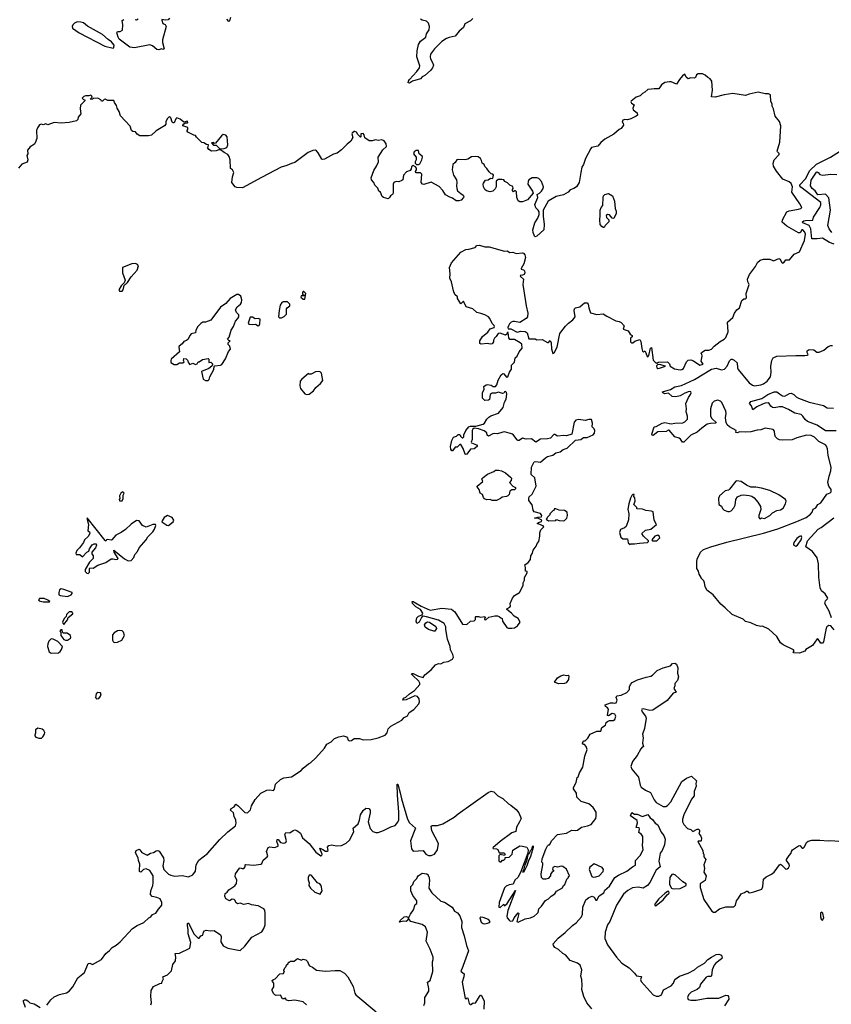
# Model space of a CAD drawing. Extents: x 1966327 to 2147849, y 395140 to 552178.
# Tile 127 of 256: x 2023722 to 2032782, y 451509 to 462501. Entities that reach past the tile are written whole.
import ezdxf

# ---------------------------------------------------------------- set-up
doc = ezdxf.new("R2010")
doc.units = 0

msp = doc.modelspace()

# ---------------------------------------------------------------- linework, layer by layer
at = {"layer": '0CON20XD'}
for points in [[(2024765, 462184), (2024775, 462190), (2024776, 462215), (2024746, 462255), (2024709, 462279), (2024645, 462336), (2024480, 462430), (2024433, 462465), (2024405, 462474), (2024365, 462476), (2024335, 462463), (2024315, 462445), (2024308, 462425), (2024312, 462405), (2024385, 462354), (2024673, 462205), (2024765, 462184)], [(2025393, 462517), (2025380, 462500), (2025346, 462496), (2025310, 462505), (2025308, 462495), (2025319, 462459), (2025347, 462447), (2025359, 462425), (2025318, 462275), (2025318, 462248), (2025336, 462175), (2025322, 462168), (2025305, 462174), (2025275, 462164), (2025255, 462168), (2025205, 462208), (2025175, 462220), (2025005, 462187), (2024950, 462195), (2024834, 462285), (2024821, 462305), (2024809, 462345), (2024807, 462355), (2024815, 462370), (2024845, 462368), (2024869, 462385), (2024873, 462445), (2024867, 462493), (2024885, 462502)], [(2025010, 462505), (2025025, 462498), (2025045, 462510)], [(2026074, 462525), (2026065, 462490), (2026055, 462482), (2026035, 462508)], [(2028780, 462515), (2028753, 462487), (2028690, 462455), (2028676, 462415), (2028628, 462372), (2028585, 462316), (2028515, 462303), (2028485, 462291), (2028435, 462256), (2028352, 462175), (2028309, 462115), (2028304, 462085), (2028309, 462065), (2028332, 462025), (2028341, 461995), (2028331, 461965), (2028306, 461935), (2028245, 461879), (2028216, 461864), (2028195, 461842), (2028106, 461814), (2028075, 461791), (2028060, 461795), (2028062, 461815), (2028074, 461835), (2028157, 461923), (2028186, 461965), (2028189, 461985), (2028155, 462085), (2028159, 462155), (2028174, 462225), (2028198, 462262), (2028256, 462305), (2028262, 462345), (2028292, 462388), (2028298, 462425), (2028285, 462461), (2028265, 462483), (2028214, 462494), (2028196, 462506)], [(2032225, 459796), (2032235, 459784), (2032254, 459795), (2032275, 459821), (2032315, 459821), (2032368, 459882), (2032425, 459908), (2032481, 460035), (2032492, 460105), (2032485, 460129), (2032465, 460155), (2032454, 460155), (2032435, 460121), (2032415, 460122), (2032285, 460195), (2032232, 460242), (2032235, 460265), (2032287, 460355), (2032313, 460367), (2032417, 460385), (2032443, 460395), (2032451, 460405), (2032431, 460445), (2032340, 460575), (2032347, 460635), (2032335, 460672), (2032312, 460692), (2032242, 460722), (2032170, 460810), (2032136, 460865), (2032131, 460895), (2032143, 460937), (2032199, 460995), (2032198, 461008), (2032180, 461025), (2032178, 461035), (2032206, 461134), (2032217, 461315), (2032204, 461364), (2032154, 461424), (2032138, 461505), (2032122, 461535), (2032122, 461562), (2032108, 461588), (2032103, 461663), (2032080, 461675), (2032045, 461675), (2031965, 461691), (2031865, 461670), (2031825, 461654), (2031684, 461676), (2031585, 461664), (2031485, 461637), (2031445, 461640), (2031457, 461715), (2031449, 461815), (2031430, 461840), (2031404, 461854), (2031375, 461883), (2031345, 461897), (2031295, 461898), (2031277, 461885), (2031267, 461855), (2031255, 461848), (2031215, 461852), (2031185, 461842), (2031161, 461861), (2031145, 461892), (2031120, 461875), (2031086, 461835), (2031055, 461782), (2030995, 461806), (2030975, 461809), (2030925, 461799), (2030885, 461773), (2030855, 461728), (2030805, 461731), (2030774, 461724), (2030735, 461723), (2030699, 461691), (2030673, 461677), (2030648, 461652), (2030605, 461636), (2030547, 461593), (2030544, 461584), (2030551, 461571), (2030582, 461552), (2030567, 461513), (2030569, 461495), (2030613, 461463), (2030617, 461435), (2030605, 461424), (2030545, 461396), (2030505, 461384), (2030476, 461386), (2030455, 461379), (2030446, 461356), (2030458, 461345), (2030462, 461325), (2030435, 461287), (2030414, 461276), (2030355, 461223), (2030254, 461166), (2030210, 461130), (2030175, 461090), (2030106, 461074), (2030096, 461064), (2030037, 460953), (2030014, 460885), (2029998, 460855), (2029984, 460794), (2029967, 460685), (2029936, 460635), (2029907, 460615), (2029865, 460600), (2029843, 460575), (2029792, 460545), (2029712, 460528), (2029622, 460475), (2029566, 460375), (2029564, 460306), (2029578, 460215), (2029572, 460155), (2029495, 460084), (2029475, 460078), (2029468, 460085), (2029453, 460125), (2029451, 460155), (2029471, 460235), (2029507, 460285), (2029520, 460325), (2029520, 460355), (2029510, 460375), (2029482, 460402), (2029471, 460439), (2029506, 460515), (2029499, 460551), (2029525, 460564), (2029548, 460585), (2029567, 460615), (2029569, 460635), (2029547, 460695), (2029517, 460727), (2029495, 460736), (2029442, 460735), (2029405, 460712), (2029397, 460695), (2029396, 460666), (2029446, 460585), (2029452, 460565), (2029389, 460491), (2029335, 460467), (2029305, 460466), (2029288, 460478), (2029270, 460515), (2029268, 460578), (2029255, 460590), (2029245, 460590), (2029235, 460580), (2029223, 460593), (2029223, 460607), (2029230, 460615), (2029228, 460638), (2029192, 460655), (2029169, 460679), (2029138, 460695), (2029125, 460712), (2029105, 460718), (2029063, 460717), (2029041, 460699), (2029039, 460635), (2029029, 460611), (2029005, 460586), (2028975, 460580), (2028932, 460592), (2028914, 460605), (2028899, 460635), (2028896, 460664), (2028901, 460675), (2028922, 460708), (2028950, 460715), (2028978, 460732), (2029005, 460730), (2029012, 460765), (2029005, 460778), (2028985, 460780), (2028961, 460801), (2028938, 460838), (2028915, 460862), (2028908, 460885), (2028885, 460898), (2028878, 460928), (2028865, 460952), (2028839, 460969), (2028815, 460972), (2028765, 460969), (2028726, 460944), (2028695, 460938), (2028615, 460940), (2028600, 460935), (2028582, 460905), (2028556, 460884), (2028549, 460825), (2028563, 460765), (2028597, 460715), (2028602, 460685), (2028597, 460645), (2028600, 460615), (2028611, 460591), (2028645, 460560), (2028673, 460543), (2028680, 460525), (2028677, 460515), (2028650, 460485), (2028625, 460478), (2028595, 460480), (2028555, 460510), (2028525, 460518), (2028474, 460544), (2028444, 460594), (2028405, 460638), (2028315, 460688), (2028235, 460661), (2028218, 460665), (2028203, 460685), (2028210, 460775), (2028195, 460790), (2028145, 460790), (2028142, 460805), (2028153, 460825), (2028150, 460845), (2028139, 460859), (2028115, 460872), (2028095, 460860), (2028092, 460835), (2028082, 460818), (2028039, 460801), (2028007, 460765), (2027998, 460715), (2027988, 460705), (2027955, 460691), (2027925, 460694), (2027898, 460682), (2027892, 460665), (2027890, 460565), (2027882, 460548), (2027862, 460535), (2027852, 460515), (2027835, 460502), (2027782, 460515), (2027769, 460529), (2027748, 460575), (2027732, 460585), (2027719, 460619), (2027685, 460652), (2027674, 460684), (2027649, 460715), (2027646, 460735), (2027675, 460818), (2027705, 460865), (2027726, 460915), (2027723, 460967), (2027775, 461050), (2027816, 461084), (2027812, 461115), (2027789, 461149), (2027765, 461158), (2027725, 461154), (2027695, 461160), (2027655, 461147), (2027625, 461148), (2027574, 461184), (2027568, 461215), (2027555, 461230), (2027530, 461225), (2027530, 461195), (2027525, 461190), (2027495, 461220), (2027482, 461245), (2027465, 461254), (2027455, 461252), (2027435, 461236), (2027431, 461225), (2027441, 461185), (2027420, 461145), (2027378, 461112), (2027315, 461047), (2027265, 461012), (2027225, 461001), (2027126, 460945), (2027105, 460940), (2027095, 460945), (2027055, 461015), (2027035, 461038), (2027025, 461045), (2026995, 461042), (2026942, 461018), (2026795, 460905), (2026755, 460897), (2026705, 460873), (2026642, 460855), (2026420, 460740), (2026210, 460625), (2026145, 460626), (2026127, 460635), (2026092, 460685), (2026098, 460745), (2026112, 460795), (2026096, 460826), (2026075, 460840), (2026070, 460935), (2026059, 460975), (2026047, 460995), (2026005, 461017), (2025965, 461050), (2025945, 461050), (2025915, 461038), (2025863, 461033), (2025835, 461052), (2025820, 461075), (2025827, 461083), (2025830, 461105), (2025808, 461108), (2025777, 461127), (2025755, 461130), (2025695, 461190), (2025685, 461210), (2025665, 461212), (2025600, 461245), (2025590, 461255), (2025590, 461265), (2025600, 461275), (2025598, 461298), (2025542, 461315), (2025542, 461325), (2025555, 461340), (2025575, 461350), (2025595, 461350), (2025600, 461355), (2025597, 461367), (2025555, 461357), (2025515, 461392), (2025475, 461404), (2025464, 461396), (2025445, 461348), (2025435, 461348), (2025426, 461356), (2025411, 461405), (2025395, 461422), (2025368, 461395), (2025352, 461362), (2025352, 461335), (2025338, 461315), (2025245, 461260), (2025195, 461211), (2025160, 461205), (2025065, 461203), (2025035, 461222), (2025015, 461250), (2024985, 461252), (2024970, 461265), (2024955, 461312), (2024849, 461429), (2024834, 461475), (2024810, 461515), (2024803, 461545), (2024780, 461575), (2024775, 461600), (2024705, 461600), (2024675, 461612), (2024665, 461610), (2024648, 461592), (2024635, 461590), (2024630, 461605), (2024595, 461624), (2024548, 461622), (2024535, 461612), (2024515, 461610), (2024512, 461618), (2024530, 461635), (2024528, 461648), (2024517, 461657), (2024495, 461650), (2024458, 461652), (2024440, 461645), (2024420, 461625), (2024435, 461610), (2024450, 461605), (2024450, 461595), (2024403, 461547), (2024397, 461505), (2024405, 461450), (2024376, 461414), (2024372, 461388), (2024358, 461372), (2024275, 461353), (2024185, 461346), (2024108, 461352), (2024035, 461328), (2024015, 461339), (2023985, 461328), (2023965, 461333), (2023942, 461328), (2023920, 461295), (2023910, 461265), (2023912, 461175), (2023897, 461125), (2023888, 461112), (2023838, 461082), (2023809, 461045), (2023812, 461005), (2023802, 460985), (2023812, 460935), (2023805, 460910), (2023745, 460890), (2023708, 460842)], [(2025955, 461060), (2026005, 461063), (2026034, 461076), (2026044, 461105), (2026038, 461195), (2026025, 461212), (2025995, 461218), (2025975, 461206), (2025908, 461122), (2025895, 461120), (2025885, 461130), (2025863, 461127), (2025885, 461100), (2025915, 461100), (2025955, 461060)], [(2028175, 460883), (2028187, 460893), (2028211, 460935), (2028220, 460965), (2028215, 460977), (2028180, 461005), (2028175, 461040), (2028148, 461042), (2028124, 461026), (2028118, 461005), (2028148, 460965), (2028148, 460935), (2028138, 460915), (2028138, 460898), (2028153, 460883), (2028175, 460883)], [(2032814, 459994), (2032762, 460012), (2032685, 460062), (2032623, 460053), (2032565, 460053), (2032553, 460165), (2032533, 460203), (2032463, 460235), (2032460, 460245), (2032474, 460256), (2032495, 460260), (2032576, 460264), (2032583, 460295), (2032653, 460405), (2032664, 460435), (2032665, 460462), (2032442, 460632), (2032431, 460645), (2032431, 460659), (2032495, 460725), (2032542, 460818), (2032615, 460888), (2032772, 460965), (2032913, 461057)], [(2032786, 460125), (2032756, 460165), (2032743, 460205), (2032771, 460375), (2032754, 460514), (2032715, 460554), (2032631, 460545), (2032600, 460590), (2032568, 460615), (2032548, 460645), (2032555, 460710), (2032615, 460798), (2032625, 460801), (2032635, 460795), (2032655, 460771), (2032686, 460766), (2032775, 460775), (2032842, 460772)], [(2030245, 460180), (2030235, 460180), (2030221, 460191), (2030203, 460215), (2030197, 460265), (2030203, 460315), (2030201, 460375), (2030214, 460405), (2030233, 460427), (2030234, 460515), (2030240, 460535), (2030255, 460548), (2030295, 460562), (2030340, 460535), (2030360, 460475), (2030370, 460395), (2030382, 460365), (2030382, 460338), (2030355, 460280), (2030334, 460284), (2030305, 460323), (2030284, 460326), (2030270, 460315), (2030273, 460293), (2030298, 460265), (2030298, 460245), (2030257, 460203), (2030245, 460180)], [(2028134, 454954), (2028035, 454907), (2028000, 454905), (2028008, 454925), (2028033, 454937), (2028075, 454976), (2028128, 455012), (2028189, 455081), (2028190, 455095), (2028178, 455118), (2028106, 455185), (2028097, 455195), (2028098, 455202), (2028115, 455204), (2028175, 455174), (2028225, 455158), (2028243, 455187), (2028315, 455242), (2028365, 455300), (2028398, 455312), (2028425, 455310), (2028455, 455327), (2028505, 455337), (2028555, 455363), (2028563, 455385), (2028558, 455415), (2028530, 455465), (2028526, 455505), (2028497, 455585), (2028479, 455695), (2028480, 455725), (2028461, 455761), (2028397, 455797), (2028265, 455834), (2028225, 455842), (2028213, 455837), (2028206, 455826), (2028182, 455775), (2028155, 455760), (2028147, 455785), (2028155, 455822), (2028175, 455844), (2028215, 455858), (2028222, 455875), (2028195, 455915), (2028145, 455947), (2028108, 455985), (2028103, 456005), (2028113, 456007), (2028204, 455953), (2028305, 455911), (2028435, 455930), (2028541, 455921), (2028580, 455890), (2028665, 455752), (2028715, 455750), (2028753, 455787), (2028795, 455790), (2028810, 455805), (2028810, 455835), (2028815, 455840), (2028845, 455840), (2028865, 455830), (2028915, 455840), (2028920, 455825), (2028912, 455818), (2028910, 455805), (2028925, 455800), (2028958, 455832), (2029025, 455847), (2029055, 455847), (2029075, 455840), (2029092, 455822), (2029108, 455818), (2029110, 455785), (2029160, 455715), (2029175, 455708), (2029215, 455708), (2029245, 455712), (2029278, 455735), (2029307, 455775), (2029286, 455816), (2029241, 455841), (2029212, 455875), (2029160, 455915), (2029160, 455925), (2029195, 455943), (2029202, 455955), (2029198, 455985), (2029222, 456045), (2029245, 456072), (2029300, 456105), (2029342, 456185), (2029342, 456215), (2029357, 456243), (2029358, 456275), (2029388, 456325), (2029385, 456340), (2029370, 456345), (2029370, 456385), (2029362, 456415), (2029398, 456442), (2029424, 456475), (2029427, 456515), (2029448, 456545), (2029455, 456580), (2029486, 456624), (2029498, 456655), (2029517, 456675), (2029530, 456735), (2029527, 456773), (2029538, 456805), (2029572, 456838), (2029565, 456852), (2029500, 456875), (2029513, 456887), (2029545, 456898), (2029552, 456915), (2029515, 456932), (2029470, 456935), (2029505, 456948), (2029545, 456950), (2029552, 456965), (2029535, 456990), (2029465, 457008), (2029454, 457025), (2029444, 457085), (2029407, 457135), (2029404, 457155), (2029410, 457175), (2029443, 457205), (2029488, 457295), (2029473, 457385), (2029431, 457425), (2029434, 457506), (2029466, 457564), (2029485, 457570), (2029535, 457560), (2029592, 457608), (2029615, 457624), (2029672, 457638), (2029708, 457665), (2029754, 457676), (2029789, 457701), (2029832, 457718), (2029925, 457807), (2029984, 457814), (2030015, 457837), (2030055, 457836), (2030125, 457866), (2030138, 457885), (2030142, 457915), (2030135, 457934), (2030114, 457955), (2030117, 457995), (2030105, 458036), (2030075, 458039), (2030035, 458028), (2029965, 458037), (2029929, 458031), (2029913, 458007), (2029886, 457875), (2029826, 457854), (2029795, 457859), (2029725, 457851), (2029695, 457871), (2029685, 457870), (2029649, 457831), (2029615, 457823), (2029535, 457820), (2029485, 457786), (2029435, 457821), (2029375, 457820), (2029335, 457831), (2029298, 457805), (2029284, 457804), (2029275, 457809), (2029225, 457873), (2029187, 457887), (2029135, 457899), (2029115, 457897), (2029055, 457878), (2029025, 457882), (2029005, 457878), (2028955, 457852), (2028942, 457862), (2028935, 457890), (2028905, 457913), (2028845, 457933), (2028795, 457940), (2028780, 457930), (2028772, 457915), (2028772, 457815), (2028760, 457785), (2028766, 457776), (2028820, 457755), (2028830, 457745), (2028830, 457735), (2028795, 457712), (2028754, 457706), (2028715, 457650), (2028705, 457648), (2028695, 457650), (2028672, 457715), (2028645, 457760), (2028635, 457760), (2028605, 457730), (2028585, 457730), (2028555, 457689), (2028545, 457689), (2028533, 457705), (2028531, 457735), (2028547, 457803), (2028565, 457840), (2028598, 457852), (2028615, 457870), (2028635, 457870), (2028642, 457852), (2028662, 457832), (2028668, 457832), (2028680, 457845), (2028680, 457865), (2028703, 457915), (2028734, 457956), (2028755, 457963), (2028815, 457962), (2028895, 457986), (2028910, 457995), (2028935, 458040), (2028958, 458065), (2028981, 458079), (2029065, 458108), (2029118, 458172), (2029135, 458230), (2029152, 458265), (2029158, 458322), (2029155, 458340), (2029145, 458350), (2029135, 458348), (2029125, 458330), (2029113, 458327), (2029065, 458342), (2029035, 458333), (2028995, 458332), (2028972, 458315), (2028965, 458262), (2028955, 458252), (2028915, 458250), (2028890, 458275), (2028888, 458285), (2028888, 458335), (2028908, 458375), (2028903, 458407), (2028930, 458425), (2028945, 458428), (2028985, 458422), (2029007, 458407), (2029035, 458408), (2029050, 458425), (2029063, 458477), (2029098, 458535), (2029115, 458550), (2029128, 458548), (2029155, 458510), (2029170, 458515), (2029188, 458565), (2029212, 458598), (2029212, 458645), (2029244, 458676), (2029254, 458726), (2029277, 458745), (2029299, 458795), (2029330, 458835), (2029327, 458877), (2029310, 458895), (2029245, 458930), (2029195, 458930), (2029182, 458948), (2029175, 459010), (2029165, 459010), (2029158, 458992), (2029145, 458980), (2029085, 459002), (2029062, 458998), (2029042, 458965), (2029022, 458945), (2029012, 458925), (2029012, 458905), (2028997, 458883), (2028975, 458880), (2028945, 458887), (2028875, 458880), (2028860, 458885), (2028858, 458915), (2028888, 458965), (2028946, 459014), (2028975, 459050), (2029017, 459063), (2029022, 459075), (2029018, 459088), (2028995, 459110), (2028971, 459165), (2028955, 459183), (2028916, 459206), (2028870, 459220), (2028825, 459234), (2028780, 459275), (2028705, 459297), (2028675, 459357), (2028645, 459330), (2028608, 459388), (2028608, 459408), (2028579, 459435), (2028563, 459473), (2028541, 459575), (2028522, 459615), (2028528, 459665), (2028519, 459735), (2028541, 459785), (2028645, 459906), (2028702, 459935), (2028735, 459938), (2028805, 459959), (2028825, 459979), (2028855, 459983), (2028915, 459966), (2028964, 459964), (2029135, 459916), (2029165, 459919), (2029195, 459903), (2029225, 459904), (2029265, 459890), (2029335, 459900), (2029346, 459896), (2029362, 459875), (2029368, 459845), (2029350, 459775), (2029318, 459725), (2029320, 459715), (2029345, 459710), (2029357, 459697), (2029359, 459675), (2029352, 459658), (2029335, 459648), (2029310, 459645), (2029312, 459635), (2029346, 459605), (2029340, 459545), (2029348, 459475), (2029374, 459305), (2029396, 459225), (2029392, 459185), (2029376, 459164), (2029305, 459122), (2029245, 459132), (2029225, 459132), (2029210, 459125), (2029190, 459105), (2029180, 459085), (2029172, 459065), (2029175, 459050), (2029205, 459050), (2029275, 459012), (2029315, 459023), (2029365, 459020), (2029388, 459005), (2029405, 458940), (2029475, 458938), (2029495, 458928), (2029555, 458930), (2029615, 458898), (2029625, 458898), (2029645, 458918), (2029653, 458895), (2029657, 458825), (2029675, 458773), (2029689, 458781), (2029721, 458845), (2029751, 458999), (2029815, 459081), (2029848, 459115), (2029895, 459150), (2029923, 459185), (2029912, 459255), (2029916, 459274), (2029925, 459284), (2029975, 459294), (2030025, 459339), (2030055, 459342), (2030069, 459325), (2030075, 459285), (2030095, 459229), (2030165, 459209), (2030235, 459219), (2030275, 459190), (2030375, 459139), (2030415, 459131), (2030435, 459120), (2030470, 459085), (2030460, 459045), (2030515, 459028), (2030535, 458990), (2030560, 458975), (2030558, 458962), (2030540, 458945), (2030542, 458905), (2030552, 458892), (2030565, 458892), (2030588, 458912), (2030645, 458932), (2030655, 458910), (2030665, 458830), (2030675, 458800), (2030685, 458790), (2030695, 458800), (2030705, 458800), (2030725, 458740), (2030735, 458738), (2030745, 458752), (2030764, 458835), (2030775, 458840), (2030795, 458700), (2030815, 458678), (2030835, 458668), (2030854, 458676), (2030955, 458680), (2030975, 458660), (2030982, 458632), (2031033, 458603), (2031095, 458592), (2031115, 458596), (2031132, 458608), (2031165, 458680), (2031185, 458700), (2031215, 458703), (2031245, 458693), (2031315, 458646), (2031350, 458655), (2031328, 458688), (2031340, 458745), (2031337, 458767), (2031330, 458775), (2031334, 458786), (2031375, 458812), (2031413, 458813), (2031445, 458823), (2031474, 458856), (2031542, 458908), (2031587, 458935), (2031606, 458955), (2031629, 459015), (2031623, 459125), (2031683, 459175), (2031700, 459225), (2031728, 459262), (2031756, 459285), (2031783, 459367), (2031805, 459386), (2031825, 459386), (2031836, 459395), (2031831, 459445), (2031864, 459545), (2031848, 459575), (2031846, 459605), (2031869, 459655), (2031936, 459744), (2031958, 459792), (2031988, 459815), (2032025, 459826), (2032095, 459828), (2032135, 459809), (2032195, 459836), (2032209, 459829), (2032225, 459796)], [(2024865, 459472), (2024878, 459485), (2024890, 459535), (2024925, 459568), (2024965, 459630), (2025034, 459705), (2025049, 459755), (2025039, 459769), (2025015, 459779), (2024975, 459776), (2024871, 459735), (2024870, 459675), (2024898, 459595), (2024888, 459562), (2024855, 459530), (2024830, 459485), (2024835, 459472), (2024865, 459472)], [(2026905, 459380), (2026918, 459445), (2026895, 459467), (2026885, 459467), (2026878, 459455), (2026880, 459435), (2026900, 459425), (2026895, 459420), (2026865, 459420), (2026860, 459405), (2026885, 459380), (2026905, 459380)], [(2025825, 458473), (2025839, 458485), (2025846, 458515), (2025888, 458595), (2025892, 458628), (2025902, 458638), (2025965, 458644), (2025979, 458651), (2026021, 458715), (2026052, 458798), (2026076, 458824), (2026067, 458857), (2026050, 458875), (2026050, 458895), (2026070, 458915), (2026055, 458920), (2026042, 458935), (2026062, 458958), (2026082, 459035), (2026110, 459075), (2026130, 459135), (2026158, 459165), (2026168, 459185), (2026167, 459207), (2026142, 459232), (2026133, 459263), (2026150, 459295), (2026188, 459325), (2026198, 459345), (2026201, 459375), (2026192, 459415), (2026165, 459432), (2026145, 459432), (2026070, 459390), (2026025, 459333), (2025965, 459293), (2025855, 459148), (2025796, 459124), (2025765, 459124), (2025745, 459110), (2025712, 459075), (2025690, 459035), (2025683, 459007), (2025638, 458995), (2025620, 458975), (2025602, 458935), (2025585, 458918), (2025555, 458908), (2025536, 458884), (2025503, 458857), (2025498, 458845), (2025507, 458793), (2025415, 458710), (2025408, 458695), (2025410, 458675), (2025445, 458650), (2025475, 458650), (2025505, 458670), (2025545, 458670), (2025558, 458682), (2025550, 458695), (2025555, 458720), (2025580, 458715), (2025595, 458700), (2025605, 458670), (2025623, 458653), (2025655, 458668), (2025685, 458652), (2025705, 458660), (2025715, 458680), (2025725, 458680), (2025763, 458707), (2025825, 458720), (2025832, 458712), (2025834, 458674), (2025857, 458677), (2025880, 458655), (2025870, 458645), (2025868, 458632), (2025832, 458608), (2025750, 458575), (2025769, 458489), (2025795, 458473), (2025825, 458473)], [(2026645, 459172), (2026674, 459186), (2026702, 459215), (2026702, 459275), (2026708, 459285), (2026736, 459305), (2026736, 459326), (2026712, 459352), (2026665, 459352), (2026647, 459343), (2026630, 459315), (2026617, 459253), (2026612, 459185), (2026623, 459173), (2026645, 459172)], [(2026385, 459084), (2026395, 459088), (2026404, 459105), (2026405, 459158), (2026385, 459166), (2026351, 459161), (2026322, 459182), (2026295, 459180), (2026273, 459115), (2026281, 459101), (2026325, 459098), (2026353, 459103), (2026385, 459084)], [(2032815, 455688), (2032775, 455733), (2032755, 455737), (2032733, 455725), (2032725, 455710), (2032695, 455555), (2032685, 455542), (2032665, 455541), (2032635, 455585), (2032625, 455588), (2032570, 455515), (2032499, 455471), (2032485, 455452), (2032425, 455430), (2032363, 455433), (2032357, 455437), (2032368, 455455), (2032358, 455465), (2032245, 455522), (2032215, 455544), (2032174, 455615), (2032085, 455696), (2032015, 455730), (2031995, 455728), (2031945, 455738), (2031885, 455768), (2031823, 455783), (2031798, 455808), (2031675, 455862), (2031595, 455937), (2031548, 455975), (2031462, 456082), (2031394, 456134), (2031372, 456175), (2031368, 456215), (2031357, 456237), (2031330, 456265), (2031330, 456275), (2031305, 456310), (2031298, 456345), (2031281, 456375), (2031281, 456451), (2031285, 456478), (2031322, 456555), (2031356, 456585), (2031435, 456616), (2031615, 456668), (2032025, 456769), (2032185, 456818), (2032395, 456900), (2032501, 456945), (2032549, 456982), (2032568, 457005), (2032580, 457035), (2032607, 457053), (2032631, 457089), (2032665, 457106), (2032731, 457205), (2032770, 457220), (2032779, 457231), (2032779, 457255), (2032754, 457294), (2032743, 457335), (2032756, 457405), (2032776, 457465), (2032779, 457505), (2032745, 457635), (2032739, 457709), (2032729, 457739), (2032716, 457755), (2032641, 457791), (2032595, 457842), (2032555, 457860), (2032505, 457862), (2032395, 457832), (2032345, 457811), (2032235, 457806), (2032205, 457809), (2032181, 457821), (2032158, 457845), (2032152, 457868), (2032146, 457906), (2032132, 457925), (2032045, 457940), (2031995, 457922), (2031955, 457920), (2031885, 457901), (2031825, 457895), (2031755, 457899), (2031735, 457890), (2031715, 457893), (2031718, 457915), (2031645, 457955), (2031619, 457979), (2031607, 458005), (2031600, 458055), (2031608, 458105), (2031605, 458132), (2031559, 458229), (2031545, 458243), (2031515, 458252), (2031475, 458241), (2031450, 458220), (2031434, 458155), (2031432, 458075), (2031449, 458049), (2031497, 458005), (2031492, 457995), (2031434, 457994), (2031397, 457985), (2031335, 457942), (2031285, 457895), (2031215, 457864), (2031135, 457786), (2031122, 457785), (2031099, 457819), (2031085, 457828), (2031035, 457844), (2030973, 457917), (2030963, 457917), (2030938, 457902), (2030845, 457899), (2030795, 457858), (2030782, 457862), (2030779, 457875), (2030804, 457955), (2030825, 457959), (2030895, 457998), (2030925, 458004), (2030995, 457989), (2031035, 457997), (2031125, 458000), (2031145, 458010), (2031175, 458042), (2031175, 458075), (2031160, 458125), (2031166, 458155), (2031156, 458215), (2031189, 458285), (2031210, 458315), (2031217, 458335), (2031212, 458345), (2031195, 458350), (2031145, 458331), (2031095, 458301), (2031045, 458289), (2031005, 458296), (2030965, 458330), (2030925, 458325), (2030902, 458335), (2030898, 458345), (2030985, 458372), (2031035, 458403), (2031111, 458419), (2031256, 458484), (2031445, 458598), (2031495, 458611), (2031555, 458594), (2031589, 458601), (2031618, 458632), (2031645, 458691), (2031665, 458710), (2031675, 458711), (2031699, 458699), (2031729, 458669), (2031735, 458615), (2031743, 458595), (2031865, 458448), (2031902, 458422), (2031925, 458415), (2031995, 458425), (2032025, 458435), (2032066, 458464), (2032101, 458515), (2032111, 458565), (2032105, 458635), (2032116, 458695), (2032132, 458728), (2032174, 458746), (2032385, 458751), (2032485, 458751), (2032513, 458757), (2032523, 458765), (2032511, 458785), (2032512, 458805), (2032535, 458820), (2032585, 458817), (2032620, 458790), (2032645, 458788), (2032700, 458810), (2032745, 458851), (2032775, 458865), (2032795, 458863)], [(2030845, 458606), (2030865, 458611), (2030930, 458635), (2030865, 458650), (2030841, 458649), (2030832, 458638), (2030834, 458614), (2030845, 458606)], [(2026925, 458318), (2026955, 458322), (2027001, 458359), (2027028, 458395), (2027080, 458440), (2027106, 458474), (2027093, 458555), (2027075, 458571), (2027055, 458574), (2027025, 458569), (2026975, 458544), (2026954, 458544), (2026945, 458550), (2026871, 458489), (2026854, 458466), (2026849, 458415), (2026856, 458385), (2026904, 458324), (2026925, 458318)], [(2032835, 457910), (2032715, 457912), (2032624, 457975), (2032515, 458016), (2032488, 458038), (2032465, 458076), (2032445, 458092), (2032375, 458109), (2032305, 458151), (2032235, 458178), (2032205, 458181), (2032145, 458168), (2032125, 458170), (2032105, 458185), (2032087, 458217), (2032075, 458222), (2032045, 458221), (2032012, 458208), (2031950, 458180), (2031904, 458144), (2031890, 458190), (2031868, 458215), (2031882, 458238), (2032005, 458272), (2032074, 458316), (2032145, 458348), (2032175, 458345), (2032205, 458325), (2032235, 458303), (2032263, 458297), (2032315, 458327), (2032335, 458330), (2032364, 458315), (2032389, 458289), (2032416, 458275), (2032535, 458232), (2032695, 458195), (2032735, 458168), (2032805, 458165)], [(2029045, 457132), (2028997, 457133), (2028973, 457143), (2028935, 457140), (2028911, 457151), (2028898, 457168), (2028889, 457199), (2028862, 457215), (2028852, 457255), (2028830, 457285), (2028830, 457295), (2028892, 457345), (2028880, 457375), (2028895, 457392), (2028945, 457427), (2029015, 457458), (2029035, 457472), (2029065, 457472), (2029100, 457465), (2029145, 457442), (2029202, 457395), (2029212, 457382), (2029210, 457355), (2029190, 457335), (2029225, 457292), (2029255, 457280), (2029258, 457265), (2029247, 457253), (2029215, 457252), (2029204, 457246), (2029194, 457236), (2029185, 457200), (2029170, 457185), (2029155, 457178), (2029108, 457172), (2029090, 457155), (2029045, 457132)], [(2031985, 456930), (2032001, 456939), (2032035, 456933), (2032095, 456967), (2032125, 456995), (2032175, 457022), (2032215, 457031), (2032243, 457047), (2032269, 457095), (2032276, 457125), (2032269, 457145), (2032195, 457195), (2032094, 457244), (2032002, 457272), (2031938, 457282), (2031883, 457283), (2031835, 457306), (2031775, 457346), (2031728, 457352), (2031715, 457348), (2031645, 457259), (2031635, 457250), (2031595, 457240), (2031532, 457185), (2031521, 457155), (2031525, 457090), (2031555, 457072), (2031566, 457046), (2031585, 457027), (2031625, 457010), (2031645, 457009), (2031665, 457017), (2031695, 457053), (2031707, 457083), (2031716, 457146), (2031735, 457174), (2031775, 457194), (2031805, 457198), (2031865, 457191), (2031895, 457181), (2031922, 457162), (2031963, 457115), (2031991, 457065), (2031996, 457034), (2031973, 456965), (2031973, 456943), (2031985, 456930)], [(2024865, 457130), (2024878, 457155), (2024878, 457192), (2024887, 457215), (2024875, 457230), (2024853, 457217), (2024838, 457185), (2024840, 457155), (2024832, 457145), (2024835, 457130), (2024865, 457130)], [(2030535, 456642), (2030545, 456650), (2030585, 456648), (2030641, 456659), (2030730, 456665), (2030740, 456675), (2030740, 456685), (2030684, 456734), (2030668, 456765), (2030709, 456801), (2030767, 456815), (2030832, 456865), (2030804, 456914), (2030795, 457008), (2030775, 457016), (2030713, 457023), (2030675, 457038), (2030615, 457040), (2030610, 457045), (2030610, 457055), (2030578, 457088), (2030593, 457125), (2030588, 457165), (2030578, 457178), (2030580, 457200), (2030565, 457200), (2030555, 457190), (2030540, 457160), (2030520, 457095), (2030510, 457035), (2030520, 456985), (2030517, 456917), (2030493, 456845), (2030475, 456828), (2030429, 456811), (2030417, 456775), (2030433, 456723), (2030456, 456706), (2030507, 456707), (2030515, 456660), (2030535, 456642)], [(2024485, 456320), (2024500, 456335), (2024500, 456375), (2024505, 456380), (2024542, 456378), (2024595, 456412), (2024685, 456440), (2024745, 456483), (2024764, 456484), (2024796, 456474), (2024815, 456478), (2024820, 456485), (2024778, 456555), (2024772, 456578), (2024893, 456483), (2024935, 456461), (2024965, 456465), (2024995, 456497), (2025009, 456532), (2025037, 456565), (2025056, 456604), (2025133, 456695), (2025151, 456728), (2025209, 456785), (2025228, 456815), (2025242, 456855), (2025240, 456865), (2025210, 456865), (2025134, 456834), (2025092, 456855), (2025056, 456906), (2025025, 456909), (2024965, 456869), (2024902, 456808), (2024854, 456776), (2024794, 456746), (2024752, 456695), (2024745, 456690), (2024702, 456698), (2024692, 456695), (2024685, 456680), (2024675, 456688), (2024475, 456940), (2024475, 456920), (2024491, 456865), (2024483, 456795), (2024503, 456783), (2024506, 456765), (2024485, 456733), (2024447, 456695), (2024434, 456666), (2024390, 456605), (2024360, 456575), (2024348, 456545), (2024352, 456532), (2024392, 456532), (2024425, 456503), (2024472, 456555), (2024493, 456567), (2024500, 456595), (2024533, 456637), (2024555, 456650), (2024575, 456650), (2024580, 456635), (2024570, 456605), (2024528, 456555), (2024528, 456538), (2024542, 456515), (2024542, 456485), (2024502, 456445), (2024452, 456365), (2024455, 456340), (2024473, 456323), (2024485, 456320)], [(2025385, 456854), (2025437, 456895), (2025444, 456915), (2025423, 456945), (2025374, 456966), (2025335, 456943), (2025312, 456908), (2025310, 456895), (2025365, 456858), (2025385, 456854)], [(2029795, 456908), (2029805, 456912), (2029830, 456935), (2029838, 456965), (2029833, 457005), (2029805, 457022), (2029745, 457027), (2029705, 457040), (2029690, 457040), (2029690, 457025), (2029675, 457020), (2029640, 456985), (2029640, 456975), (2029610, 456945), (2029610, 456935), (2029600, 456925), (2029625, 456908), (2029705, 456912), (2029715, 456920), (2029745, 456910), (2029795, 456908)], [(2032785, 455825), (2032758, 455898), (2032711, 455985), (2032715, 456015), (2032740, 456035), (2032743, 456045), (2032712, 456092), (2032672, 456125), (2032658, 456158), (2032643, 456277), (2032638, 456425), (2032622, 456492), (2032571, 456565), (2032499, 456615), (2032515, 456685), (2032635, 456812), (2032669, 456831), (2032809, 456941)], [(2030785, 456682), (2030835, 456683), (2030868, 456715), (2030860, 456735), (2030846, 456746), (2030810, 456735), (2030780, 456695), (2030785, 456682)], [(2032385, 456625), (2032405, 456635), (2032447, 456695), (2032451, 456721), (2032445, 456740), (2032425, 456733), (2032395, 456708), (2032362, 456665), (2032358, 456645), (2032365, 456633), (2032385, 456625)], [(2024255, 456063), (2024298, 456082), (2024310, 456095), (2024308, 456105), (2024215, 456141), (2024184, 456146), (2024168, 456135), (2024158, 456105), (2024161, 456081), (2024174, 456074), (2024255, 456063)], [(2024055, 456003), (2024060, 456005), (2024035, 456020), (2023995, 456039), (2023945, 456040), (2023932, 456025), (2023940, 456015), (2023984, 456004), (2024055, 456003)], [(2024215, 455750), (2024255, 455800), (2024262, 455828), (2024315, 455870), (2024317, 455877), (2024305, 455890), (2024275, 455890), (2024245, 455860), (2024242, 455838), (2024218, 455815), (2024202, 455775), (2024203, 455763), (2024215, 455750)], [(2028345, 455673), (2028285, 455695), (2028249, 455719), (2028241, 455745), (2028255, 455768), (2028275, 455778), (2028295, 455774), (2028367, 455727), (2028374, 455705), (2028355, 455676), (2028345, 455673)], [(2024255, 455573), (2024288, 455595), (2024292, 455605), (2024288, 455625), (2024252, 455652), (2024212, 455652), (2024200, 455665), (2024198, 455688), (2024182, 455688), (2024170, 455675), (2024180, 455665), (2024180, 455625), (2024215, 455583), (2024235, 455574), (2024255, 455573)], [(2024778, 455548), (2024815, 455552), (2024864, 455576), (2024892, 455625), (2024882, 455665), (2024868, 455678), (2024835, 455683), (2024815, 455677), (2024778, 455655), (2024760, 455635), (2024758, 455575), (2024765, 455560), (2024778, 455548)], [(2024075, 455430), (2024155, 455433), (2024175, 455449), (2024190, 455470), (2024199, 455505), (2024148, 455558), (2024095, 455586), (2024072, 455588), (2024047, 455565), (2024036, 455535), (2024034, 455505), (2024050, 455445), (2024075, 455430)], [(2025188, 451505), (2025194, 451525), (2025187, 451595), (2025190, 451665), (2025215, 451707), (2025285, 451743), (2025310, 451745), (2025312, 451765), (2025328, 451795), (2025320, 451815), (2025371, 451839), (2025416, 451884), (2025432, 451955), (2025461, 451995), (2025464, 452035), (2025458, 452075), (2025505, 452080), (2025622, 452135), (2025632, 452198), (2025604, 452296), (2025604, 452345), (2025595, 452385), (2025597, 452413), (2025605, 452417), (2025615, 452402), (2025665, 452296), (2025715, 452249), (2025725, 452248), (2025745, 452272), (2025768, 452282), (2025773, 452315), (2025785, 452331), (2025805, 452338), (2025851, 452331), (2025895, 452334), (2025963, 452285), (2025970, 452265), (2025969, 452205), (2025995, 452162), (2026045, 452137), (2026185, 452111), (2026235, 452160), (2026312, 452258), (2026425, 452320), (2026449, 452355), (2026461, 452395), (2026464, 452525), (2026459, 452559), (2026446, 452576), (2026385, 452609), (2026311, 452621), (2026275, 452634), (2026225, 452624), (2026185, 452637), (2026155, 452632), (2026136, 452645), (2026127, 452667), (2026115, 452678), (2026095, 452682), (2026065, 452666), (2026025, 452688), (2026014, 452715), (2026017, 452745), (2026040, 452760), (2026055, 452788), (2026125, 452830), (2026142, 452858), (2026146, 452895), (2026127, 452935), (2026133, 452965), (2026175, 453028), (2026185, 453032), (2026204, 453024), (2026226, 453024), (2026238, 453045), (2026238, 453065), (2026245, 453070), (2026335, 453064), (2026415, 453074), (2026425, 453081), (2026440, 453120), (2026486, 453154), (2026492, 453165), (2026479, 453215), (2026495, 453258), (2026515, 453267), (2026565, 453260), (2026607, 453275), (2026609, 453285), (2026594, 453325), (2026595, 453350), (2026609, 453349), (2026635, 453314), (2026672, 453308), (2026693, 453317), (2026701, 453335), (2026683, 453405), (2026692, 453428), (2026736, 453424), (2026775, 453451), (2026795, 453456), (2026815, 453451), (2026855, 453418), (2026878, 453368), (2026955, 453303), (2027028, 453208), (2027085, 453168), (2027095, 453169), (2027100, 453185), (2027071, 453249), (2027075, 453252), (2027105, 453239), (2027135, 453217), (2027155, 453219), (2027166, 453225), (2027159, 453265), (2027172, 453282), (2027205, 453289), (2027255, 453278), (2027315, 453281), (2027365, 453307), (2027405, 453341), (2027452, 453435), (2027444, 453475), (2027502, 453525), (2027517, 453565), (2027527, 453625), (2027555, 453673), (2027585, 453700), (2027620, 453695), (2027636, 453676), (2027636, 453645), (2027611, 453545), (2027635, 453472), (2027665, 453437), (2027696, 453426), (2027725, 453428), (2027782, 453448), (2027865, 453491), (2027914, 453506), (2027945, 453542), (2027953, 453567), (2027954, 453656), (2027938, 453845), (2027934, 453965), (2027945, 453968), (2027969, 453869), (2027983, 453803), (2028051, 453575), (2028075, 453536), (2028140, 453475), (2028083, 453335), (2028094, 453245), (2028115, 453219), (2028225, 453225), (2028255, 453185), (2028285, 453169), (2028315, 453171), (2028353, 453187), (2028385, 453235), (2028398, 453305), (2028321, 453445), (2028315, 453498), (2028325, 453507), (2028385, 453506), (2028445, 453525), (2028571, 453599), (2028615, 453635), (2028950, 453875), (2028985, 453889), (2029015, 453883), (2029058, 453835), (2029115, 453808), (2029177, 453747), (2029205, 453732), (2029265, 453683), (2029293, 453645), (2029318, 453585), (2029302, 453545), (2029267, 453485), (2029262, 453438), (2029215, 453422), (2029084, 453326), (2029004, 453255), (2029007, 453247), (2029046, 453246), (2029059, 453239), (2029075, 453200), (2029125, 453200), (2029140, 453185), (2029135, 453170), (2029085, 453180), (2029072, 453168), (2029072, 453112), (2029085, 453100), (2029095, 453100), (2029112, 453118), (2029125, 453120), (2029140, 453135), (2029142, 453148), (2029185, 453150), (2029218, 453185), (2029225, 453230), (2029305, 453277), (2029335, 453276), (2029384, 453264), (2029397, 453235), (2029394, 453196), (2029311, 452979), (2029283, 452925), (2029250, 452895), (2029229, 452851), (2029185, 452842), (2029153, 452827), (2029135, 452810), (2029074, 452645), (2029072, 452595), (2029085, 452590), (2029125, 452628), (2029135, 452610), (2029165, 452633), (2029255, 452780), (2029171, 452555), (2029158, 452495), (2029162, 452475), (2029187, 452447), (2029198, 452438), (2029225, 452440), (2029241, 452475), (2029285, 452532), (2029292, 452522), (2029270, 452435), (2029285, 452428), (2029365, 452462), (2029425, 452473), (2029465, 452493), (2029498, 452522), (2029510, 452535), (2029517, 452575), (2029547, 452605), (2029591, 452669), (2029625, 452688), (2029654, 452716), (2029695, 452742), (2029715, 452772), (2029780, 452810), (2029794, 452836), (2029808, 452845), (2029830, 452905), (2029850, 452925), (2029850, 452935), (2029860, 452945), (2029825, 453017), (2029785, 453047), (2029765, 453052), (2029725, 453042), (2029695, 453048), (2029674, 453036), (2029670, 453015), (2029680, 453005), (2029680, 452995), (2029661, 452979), (2029648, 452962), (2029647, 452943), (2029620, 452915), (2029595, 452908), (2029565, 452908), (2029548, 452925), (2029544, 452966), (2029560, 453065), (2029560, 453085), (2029550, 453095), (2029554, 453134), (2029595, 453242), (2029615, 453280), (2029625, 453290), (2029635, 453290), (2029661, 453339), (2029725, 453403), (2029825, 453420), (2029885, 453453), (2029925, 453449), (2029950, 453455), (2029995, 453487), (2030059, 453501), (2030102, 453518), (2030155, 453582), (2030158, 453608), (2030156, 453656), (2030123, 453705), (2030075, 453747), (2029990, 453775), (2029971, 453791), (2029943, 453823), (2029938, 453865), (2029904, 453914), (2029905, 453930), (2029932, 453985), (2029945, 454040), (2029955, 454050), (2029972, 454095), (2030008, 454155), (2030031, 454279), (2030058, 454355), (2030046, 454386), (2030025, 454410), (2030015, 454410), (2030004, 454426), (2030015, 454450), (2030035, 454450), (2030065, 454480), (2030090, 454525), (2030163, 454557), (2030210, 454560), (2030220, 454600), (2030262, 454625), (2030270, 454655), (2030282, 454668), (2030304, 454676), (2030345, 454678), (2030365, 454690), (2030378, 454725), (2030365, 454748), (2030335, 454754), (2030295, 454731), (2030284, 454734), (2030293, 454805), (2030285, 454819), (2030263, 454835), (2030258, 454852), (2030317, 454873), (2030345, 454876), (2030365, 454870), (2030380, 454875), (2030392, 454905), (2030382, 454935), (2030387, 454953), (2030435, 454962), (2030499, 454991), (2030528, 455025), (2030529, 455055), (2030539, 455081), (2030559, 455101), (2030620, 455130), (2030715, 455163), (2030766, 455174), (2030786, 455185), (2030839, 455235), (2030905, 455266), (2030985, 455286), (2031010, 455315), (2031035, 455316), (2031055, 455307), (2031070, 455265), (2031063, 455207), (2031076, 455165), (2031064, 455125), (2031035, 455092), (2031034, 455065), (2031023, 455035), (2031051, 454995), (2031045, 454989), (2031015, 454983), (2030948, 454902), (2030788, 454792), (2030755, 454788), (2030683, 454807), (2030668, 454805), (2030663, 454797), (2030670, 454775), (2030707, 454727), (2030714, 454705), (2030695, 454587), (2030675, 454525), (2030681, 454485), (2030674, 454425), (2030687, 454385), (2030671, 454379), (2030655, 454361), (2030616, 454285), (2030561, 454219), (2030545, 454165), (2030554, 454135), (2030628, 454045), (2030649, 453955), (2030660, 453935), (2030708, 453898), (2030765, 453872), (2030805, 453790), (2030825, 453762), (2030905, 453718), (2030935, 453717), (2030952, 453728), (2030990, 453770), (2031115, 453998), (2031165, 454034), (2031220, 454055), (2031278, 454005), (2031268, 453975), (2031273, 453945), (2031251, 453885), (2031250, 453835), (2031221, 453799), (2031192, 453735), (2031175, 453711), (2031134, 453625), (2031122, 453575), (2031121, 453545), (2031135, 453516), (2031175, 453472), (2031215, 453460), (2031235, 453440), (2031285, 453466), (2031300, 453465), (2031310, 453455), (2031310, 453435), (2031302, 453425), (2031310, 453405), (2031327, 453387), (2031332, 453365), (2031330, 453335), (2031325, 453330), (2031295, 453330), (2031292, 453325), (2031348, 453225), (2031353, 453193), (2031360, 453185), (2031358, 453155), (2031380, 453125), (2031360, 453065), (2031366, 453025), (2031360, 452985), (2031383, 452945), (2031375, 452892), (2031319, 452855), (2031318, 452815), (2031359, 452679), (2031448, 452548), (2031465, 452537), (2031485, 452539), (2031534, 452576), (2031605, 452599), (2031695, 452598), (2031711, 452615), (2031723, 452665), (2031747, 452693), (2031775, 452744), (2031814, 452756), (2031835, 452772), (2031845, 452772), (2031857, 452757), (2031872, 452752), (2031915, 452764)], [(2029735, 455086), (2029693, 455105), (2029724, 455155), (2029763, 455177), (2029795, 455186), (2029825, 455179), (2029845, 455182), (2029852, 455175), (2029849, 455135), (2029821, 455099), (2029805, 455092), (2029735, 455086)], [(2024578, 454918), (2024605, 454923), (2024625, 454948), (2024631, 454975), (2024625, 454986), (2024595, 454991), (2024577, 454975), (2024570, 454935), (2024578, 454918)], [(2024025, 451500), (2024070, 451560), (2024109, 451591), (2024165, 451618), (2024245, 451637), (2024276, 451655), (2024316, 451704), (2024372, 451805), (2024447, 451863), (2024487, 451963), (2024505, 451968), (2024536, 451954), (2024635, 452009), (2024684, 452076), (2024725, 452108), (2024756, 452145), (2024800, 452170), (2024844, 452206), (2024983, 452357), (2025032, 452388), (2025108, 452422), (2025165, 452474), (2025187, 452485), (2025205, 452510), (2025241, 452525), (2025270, 452570), (2025294, 452596), (2025308, 452615), (2025308, 452645), (2025290, 452685), (2025255, 452703), (2025202, 452712), (2025184, 452735), (2025186, 452775), (2025209, 452835), (2025214, 452865), (2025212, 452945), (2025174, 453004), (2025135, 453022), (2025105, 453014), (2025075, 452986), (2025061, 452991), (2025058, 453005), (2025065, 453075), (2025049, 453115), (2025046, 453145), (2025029, 453169), (2025014, 453205), (2025021, 453225), (2025055, 453241), (2025065, 453235), (2025085, 453205), (2025145, 453174), (2025183, 453195), (2025216, 453204), (2025245, 453224), (2025265, 453226), (2025278, 453218), (2025327, 453145), (2025330, 453115), (2025320, 453055), (2025330, 453015), (2025385, 452963), (2025410, 452950), (2025455, 452939), (2025535, 452948), (2025605, 452934), (2025655, 452956), (2025684, 452994), (2025692, 453065), (2025722, 453118), (2025819, 453191), (2025955, 453349), (2026045, 453434), (2026130, 453500), (2026138, 453532), (2026135, 453565), (2026117, 453605), (2026109, 453645), (2026075, 453675), (2026084, 453696), (2026116, 453714), (2026135, 453743), (2026158, 453728), (2026235, 453652), (2026264, 453646), (2026298, 453682), (2026308, 453725), (2026350, 453795), (2026415, 453866), (2026481, 453899), (2026515, 453902), (2026555, 453896), (2026565, 453912), (2026576, 453965), (2026635, 454018), (2026671, 454039), (2026755, 454047), (2026865, 454120), (2026887, 454145), (2026945, 454193), (2026968, 454205), (2027028, 454262), (2027123, 454367), (2027152, 454415), (2027200, 454440), (2027235, 454478), (2027284, 454496), (2027335, 454506), (2027370, 454495), (2027382, 454482), (2027387, 454457), (2027405, 454450), (2027426, 454454), (2027454, 454476), (2027515, 454478), (2027555, 454463), (2027644, 454464), (2027725, 454484), (2027802, 454515), (2027825, 454538), (2027837, 454585), (2027864, 454615), (2027989, 454681), (2028015, 454712), (2028050, 454730), (2028071, 454765), (2028120, 454800), (2028177, 454863), (2028184, 454885), (2028181, 454921), (2028162, 454945), (2028134, 454954)], [(2023935, 454479), (2023965, 454482), (2023982, 454495), (2024000, 454525), (2024002, 454545), (2023992, 454565), (2023972, 454582), (2023925, 454592), (2023898, 454572), (2023898, 454535), (2023890, 454515), (2023893, 454505), (2023902, 454492), (2023935, 454479)], [(2030107, 451457), (2030054, 451524), (2030019, 451595), (2029998, 451675), (2029999, 451719), (2029998, 451785), (2029986, 451825), (2029998, 451895), (2029978, 451945), (2029948, 451968), (2029865, 451999), (2029817, 452057), (2029785, 452076), (2029735, 452121), (2029695, 452144), (2029679, 452165), (2029677, 452185), (2029733, 452247), (2029811, 452309), (2029891, 452389), (2029935, 452418), (2029993, 452487), (2030005, 452515), (2030008, 452595), (2030043, 452677), (2030075, 452703), (2030113, 452717), (2030134, 452705), (2030152, 452672), (2030165, 452672), (2030191, 452719), (2030241, 452755), (2030255, 452785), (2030305, 452829), (2030366, 452925), (2030405, 452951), (2030501, 452995), (2030561, 453045), (2030595, 453064), (2030595, 453115), (2030648, 453172), (2030680, 453235), (2030674, 453285), (2030679, 453325), (2030676, 453384), (2030664, 453404), (2030635, 453428), (2030642, 453465), (2030638, 453478), (2030603, 453483), (2030617, 453535), (2030615, 453560), (2030540, 453615), (2030555, 453650), (2030583, 453633), (2030615, 453630), (2030675, 453607), (2030735, 453627), (2030761, 453591), (2030785, 453573), (2030815, 453533), (2030845, 453514), (2030881, 453431), (2030912, 453395), (2030926, 453354), (2030919, 453291), (2030894, 453225), (2030873, 453197), (2030858, 453108), (2030872, 453045), (2030825, 453005), (2030755, 452870), (2030730, 452835), (2030680, 452805), (2030625, 452818), (2030561, 452809), (2030509, 452781), (2030462, 452738), (2030384, 452616), (2030308, 452432), (2030285, 452395), (2030258, 452315), (2030254, 452245), (2030282, 452172), (2030385, 452034), (2030445, 451968), (2030525, 451918), (2030585, 451855), (2030608, 451828), (2030660, 451820), (2030663, 451815), (2030651, 451785), (2030658, 451765), (2030794, 451615), (2030825, 451599), (2030855, 451599), (2030887, 451615), (2030910, 451670), (2030995, 451715), (2031021, 451745), (2031036, 451785), (2031086, 451825), (2031185, 451855), (2031254, 451895), (2031287, 451925), (2031365, 451968), (2031405, 452011), (2031445, 452037), (2031495, 452064), (2031528, 452068), (2031556, 452056), (2031562, 452025), (2031557, 452015), (2031492, 451968), (2031474, 451946), (2031452, 451895), (2031445, 451827), (2031435, 451819), (2031405, 451821), (2031385, 451812), (2031321, 451735), (2031312, 451695), (2031284, 451675), (2031218, 451645), (2031189, 451615), (2031176, 451585), (2031185, 451564), (2031215, 451556), (2031274, 451554), (2031392, 451578), (2031525, 451576), (2031605, 451612), (2031625, 451609), (2031635, 451597), (2031637, 451565), (2031589, 451491)], [(2031915, 452764), (2032005, 452795), (2032019, 452825), (2032024, 452906), (2032056, 452934), (2032115, 452961), (2032145, 452983), (2032205, 453068), (2032215, 453072), (2032225, 453067), (2032275, 453019), (2032289, 453021), (2032305, 453034), (2032316, 453055), (2032313, 453075), (2032280, 453115), (2032281, 453125), (2032310, 453170), (2032334, 453196), (2032337, 453215), (2032348, 453232), (2032415, 453280), (2032431, 453281), (2032455, 453252), (2032467, 453253), (2032484, 453266), (2032504, 453316), (2032525, 453330), (2032565, 453340), (2032655, 453343), (2032745, 453333), (2032775, 453338), (2032865, 453332)], [(2029345, 452980), (2029340, 452985), (2029342, 452995), (2029350, 453005), (2029363, 453067), (2029387, 453123), (2029398, 453182), (2029412, 453195), (2029424, 453226), (2029438, 453242), (2029445, 453270), (2029455, 453280), (2029455, 453260), (2029425, 453158), (2029400, 453110), (2029383, 453055), (2029345, 452980)], [(2030125, 452928), (2030155, 452933), (2030192, 452945), (2030235, 452992), (2030240, 453015), (2030225, 453038), (2030135, 453077), (2030085, 453040), (2030078, 453015), (2030110, 452935), (2030125, 452928)], [(2027075, 452740), (2027100, 452775), (2027088, 452835), (2027073, 452853), (2027047, 452867), (2026985, 452942), (2026975, 452950), (2026955, 452950), (2026942, 452925), (2026943, 452897), (2026952, 452865), (2026950, 452835), (2026968, 452805), (2027015, 452760), (2027075, 452740)], [(2028235, 451497), (2028245, 451525), (2028245, 451585), (2028289, 451655), (2028290, 451685), (2028274, 451755), (2028304, 451776), (2028334, 451875), (2028330, 451985), (2028339, 452011), (2028339, 452035), (2028305, 452123), (2028260, 452215), (2028276, 452314), (2028251, 452375), (2028215, 452399), (2028090, 452435), (2028070, 452455), (2028065, 452470), (2028055, 452460), (2028052, 452445), (2028038, 452432), (2028005, 452436), (2027960, 452425), (2027970, 452445), (2028015, 452484), (2028035, 452488), (2028065, 452480), (2028083, 452517), (2028119, 452565), (2028138, 452625), (2028154, 452636), (2028154, 452665), (2028111, 452725), (2028089, 452775), (2028090, 452825), (2028110, 452845), (2028121, 452879), (2028157, 452913), (2028158, 452925), (2028170, 452945), (2028215, 452972), (2028266, 452966), (2028280, 452955), (2028280, 452945), (2028290, 452935), (2028296, 452896), (2028290, 452805), (2028322, 452755), (2028425, 452661), (2028465, 452650), (2028549, 452595), (2028575, 452549), (2028611, 452531), (2028635, 452498), (2028659, 452435), (2028652, 452365), (2028685, 452274), (2028711, 452165), (2028732, 452105), (2028658, 451902), (2028647, 451885), (2028651, 451875), (2028685, 451851), (2028680, 451815), (2028663, 451755), (2028694, 451574), (2028705, 451571), (2028715, 451580), (2028725, 451578), (2028739, 451519), (2028745, 451507)], [(2031015, 452800), (2031095, 452803), (2031160, 452835), (2031160, 452855), (2031125, 452877), (2031041, 452951), (2031015, 452962), (2031001, 452959), (2030981, 452925), (2030975, 452865), (2030977, 452845), (2030997, 452807), (2031015, 452800)], [(2030815, 452610), (2030825, 452612), (2030905, 452674), (2030948, 452732), (2030967, 452745), (2030972, 452755), (2030968, 452768), (2030955, 452767), (2030925, 452746), (2030855, 452688), (2030808, 452625), (2030815, 452610)], [(2032685, 452450), (2032700, 452475), (2032686, 452526), (2032675, 452538), (2032661, 452525), (2032660, 452485), (2032669, 452459), (2032685, 452450)], [(2028915, 452406), (2028945, 452414), (2028965, 452421), (2028974, 452435), (2028956, 452455), (2028895, 452479), (2028868, 452482), (2028859, 452475), (2028875, 452428), (2028895, 452411), (2028915, 452406)], [(2026925, 451504), (2026888, 451538), (2026795, 451557), (2026725, 451547), (2026700, 451555), (2026685, 451580), (2026675, 451570), (2026655, 451570), (2026635, 451610), (2026585, 451608), (2026570, 451615), (2026555, 451630), (2026540, 451665), (2026540, 451675), (2026560, 451705), (2026560, 451745), (2026543, 451763), (2026542, 451775), (2026554, 451786), (2026575, 451792), (2026625, 451850), (2026668, 451852), (2026670, 451865), (2026680, 451875), (2026672, 451882), (2026670, 451895), (2026685, 451920), (2026698, 451932), (2026702, 451948), (2026718, 451962), (2026722, 451978), (2026735, 451980), (2026745, 451990), (2026785, 451990), (2026825, 452022), (2026865, 452002), (2026887, 452013), (2026915, 452006), (2026935, 451986), (2026949, 451949), (2026959, 451939), (2026990, 451925), (2027035, 451892), (2027135, 451878), (2027242, 451888), (2027295, 451885), (2027349, 451855), (2027385, 451816), (2027445, 451707), (2027462, 451635), (2027475, 451615), (2027701, 451425)], [(2023789, 451475), (2023764, 451535), (2023765, 451550), (2023775, 451560), (2023795, 451559), (2023815, 451549), (2023835, 451527), (2023885, 451516), (2023952, 451472)], [(2028755, 451504), (2028785, 451527), (2028805, 451522), (2028815, 451529), (2028855, 451598), (2028865, 451611), (2028875, 451610), (2028905, 451547), (2028902, 451455)]]:
    msp.add_lwpolyline(points, dxfattribs=at)

doc.saveas('drawing.dxf')
